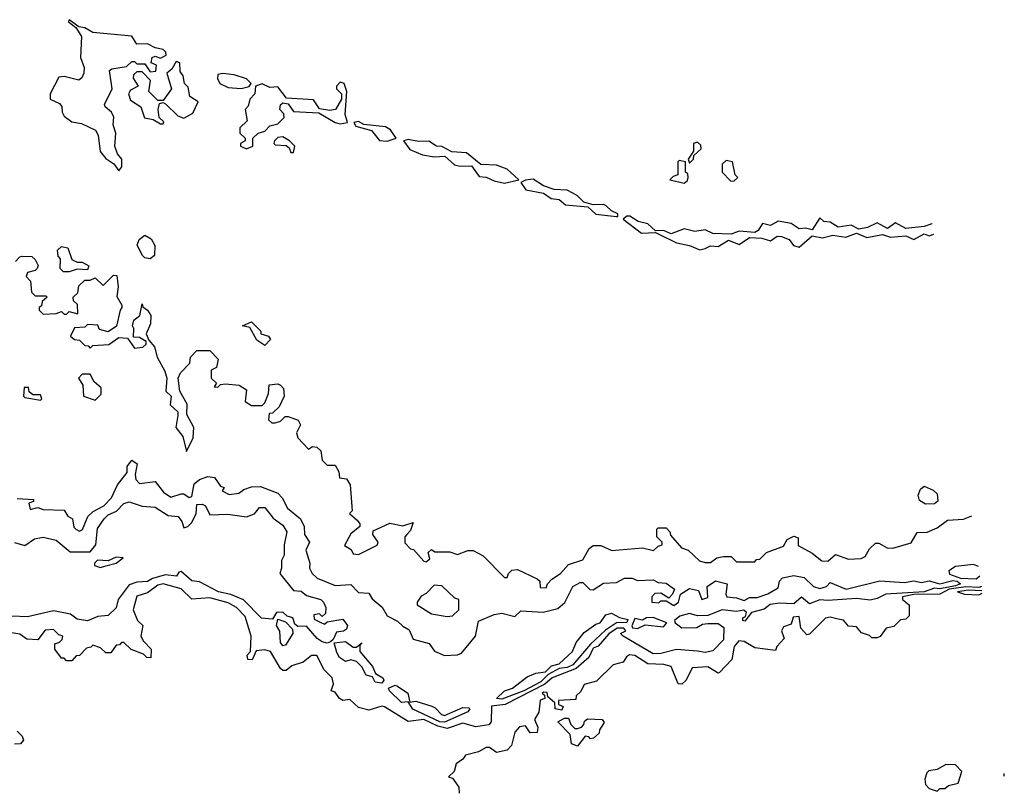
# Model space of a CAD drawing. Extents: x 2668140 to 2765664, y 823621 to 955240.
# Tile 232 of 256: x 2712175 to 2715953, y 875179 to 878140. Entities that reach past the tile are written whole.
import ezdxf

# ---------------------------------------------------------------- set-up
doc = ezdxf.new("R2010")
doc.units = 0

msp = doc.modelspace()

# ---------------------------------------------------------------- linework, layer by layer
at = {"layer": '0CON02XD'}
for points in [[(2712555, 877560), (2712566.7, 877575), (2712567.5, 877605), (2712550, 877625), (2712540, 877655), (2712543.3, 877705), (2712533, 877737), (2712536.4, 877766.4), (2712527.5, 877785), (2712502.5, 877805), (2712500, 877815), (2712530, 877875), (2712520, 877945), (2712528.3, 877951.7), (2712585, 877960), (2712605, 877980), (2712615, 877980), (2712625, 877970), (2712655, 877970), (2712675, 877940), (2712697, 877943), (2712700, 877965), (2712680, 877975), (2712683.3, 877995), (2712695, 878000), (2712715, 877992.5), (2712736.7, 878003.3), (2712736.2, 878015), (2712725, 878026.2), (2712695, 878032.5), (2712665, 878047.5), (2712625, 878046.7), (2712605, 878076.7), (2712455, 878091.2), (2712425, 878108.8), (2712402.5, 878112.5), (2712365, 878140), (2712361.7, 878131.7), (2712390, 878110), (2712412, 878075), (2712408.8, 877995), (2712423, 877957), (2712421.2, 877935), (2712413, 877917), (2712401.7, 877908.3), (2712345, 877922.5), (2712325, 877920), (2712292.5, 877855), (2712292.5, 877835), (2712328.3, 877818.3), (2712337, 877807), (2712337.5, 877785), (2712345, 877770), (2712375, 877747.5), (2712411.7, 877741.7), (2712466.4, 877716.4), (2712476.4, 877696.4), (2712483.9, 877633.9), (2712505, 877607.5), (2712536.4, 877586.4), (2712555, 877560)], [(2712725, 877740), (2712728.3, 877748.3), (2712710, 877765), (2712706.7, 877795), (2712711.7, 877818.3), (2712725, 877822.5), (2712735, 877817.5), (2712781.7, 877771.7), (2712805, 877762.5), (2712839.3, 877780.7), (2712860, 877825), (2712827.5, 877845), (2712821.7, 877881.7), (2712807.5, 877895), (2712802.5, 877925), (2712790.7, 877940.7), (2712790, 877975), (2712775, 877980), (2712759.3, 877950.7), (2712740, 877935), (2712757.5, 877875), (2712725, 877830), (2712705, 877830), (2712670, 877865), (2712677, 877907), (2712645, 877940), (2712625, 877940), (2712611.7, 877928.3), (2712610, 877915), (2712630, 877885), (2712600.7, 877869.3), (2712592.5, 877855), (2712600.7, 877830.7), (2712640, 877805), (2712653.3, 877763.3), (2712687, 877757), (2712715, 877740), (2712725, 877740)], [(2713025, 877876.2), (2713055, 877883.8), (2713063.3, 877895), (2713045, 877913.3), (2712998.3, 877928.3), (2712955, 877934), (2712935, 877930), (2712933.9, 877913.9), (2712942.5, 877895), (2712975, 877880), (2713025, 877876.2)], [(2713045, 877643.8), (2713070, 877655), (2713070, 877685), (2713090, 877705), (2713115, 877712.5), (2713135, 877732.5), (2713165, 877740), (2713190, 877765), (2713188.3, 877778.3), (2713172.5, 877795), (2713176.1, 877813.9), (2713185, 877821.2), (2713205, 877816.7), (2713225, 877787.5), (2713323, 877783), (2713385.9, 877745.9), (2713405, 877740), (2713432.5, 877745), (2713423.9, 877776.1), (2713430, 877865), (2713420, 877895), (2713405, 877900), (2713390, 877885), (2713390, 877875), (2713410, 877855), (2713410, 877835), (2713386.7, 877795), (2713365, 877791.2), (2713325, 877798), (2713302.5, 877832.5), (2713198.6, 877838.6), (2713165, 877882.5), (2713135, 877880), (2713105, 877893.3), (2713080, 877885), (2713076.7, 877855), (2713057.5, 877835), (2713051.7, 877808.3), (2713040, 877795), (2713047.5, 877752.5), (2713020, 877725), (2713020, 877705), (2713040, 877685), (2713040, 877675), (2713022.5, 877665), (2713022.5, 877655), (2713045, 877643.8)], [(2713585, 877673.8), (2713620, 877685), (2713597.1, 877717.1), (2713578.3, 877728.3), (2713495, 877738), (2713475, 877748.8), (2713457.5, 877745), (2713465, 877732), (2713524.3, 877714.3), (2713555, 877676.7), (2713585, 877673.8)], [(2713225, 877630), (2713230, 877655), (2713210, 877675), (2713185, 877690), (2713165, 877687.5), (2713152.5, 877675), (2713150, 877665), (2713155, 877660), (2713197.5, 877657.5), (2713208.3, 877648.3), (2713215, 877630), (2713225, 877630)], [(2714035, 877513.3), (2714090, 877525), (2714045.8, 877565.8), (2714005, 877581.2), (2713944.3, 877584.3), (2713888.8, 877628.8), (2713832.7, 877632.7), (2713795, 877653.8), (2713774.1, 877654.1), (2713745, 877673.3), (2713705, 877672.5), (2713665, 877680), (2713647.5, 877675), (2713671.9, 877641.9), (2713720.8, 877620.8), (2713765, 877614.2), (2713805.8, 877615.8), (2713843.1, 877583.1), (2713865, 877577.5), (2713908.7, 877578.7), (2713938, 877538), (2713965, 877536), (2713995, 877521.2), (2714035, 877513.3)], [(2714745, 877590), (2714760, 877605), (2714761.7, 877618.3), (2714790, 877645), (2714788.3, 877658.3), (2714775, 877670), (2714760, 877665), (2714760, 877635), (2714740, 877605), (2714745, 877590)], [(2714725, 877512.5), (2714737, 877523), (2714740, 877535), (2714738.3, 877548.3), (2714730, 877555), (2714730, 877595), (2714705, 877600), (2714700, 877595), (2714700, 877545), (2714681.7, 877538.3), (2714670, 877525), (2714725, 877512.5)], [(2714915, 877520), (2714930, 877535), (2714920, 877545), (2714910, 877595), (2714885, 877600), (2714870, 877585), (2714870, 877555), (2714901.7, 877521.7), (2714915, 877520)], [(2714465, 877384.2), (2714470, 877385), (2714470, 877395), (2714445, 877406.2), (2714425, 877426), (2714415, 877430.8), (2714375, 877430), (2714340, 877440), (2714313.3, 877465), (2714275, 877486.2), (2714225, 877488), (2714185, 877502), (2714145, 877527.5), (2714115, 877524), (2714097.5, 877515), (2714117, 877487), (2714184.2, 877474.2), (2714214.2, 877454.2), (2714245, 877450), (2714269.5, 877429.5), (2714355, 877422), (2714385, 877393.8), (2714465, 877384.2)], [(2715676.4, 877356), (2715675, 877356.7), (2715645, 877346.2), (2715575, 877338.6), (2715535, 877360), (2715505, 877339.2), (2715465, 877360), (2715428, 877342), (2715395, 877336.2), (2715365, 877352), (2715315, 877344), (2715285, 877363.3), (2715260, 877365), (2715245, 877380), (2715215, 877333.3), (2715190.5, 877340.5), (2715165, 877338), (2715135, 877357.5), (2715085, 877367.5), (2715055, 877350), (2715025, 877357.5), (2715008.9, 877331.1), (2714995, 877323.8), (2714935, 877328.8), (2714905, 877316.9), (2714835, 877319.4), (2714805, 877333.8), (2714765, 877326.7), (2714725, 877337.5), (2714675, 877318), (2714645, 877330.8), (2714615, 877330), (2714585, 877356.2), (2714547.5, 877365), (2714515.7, 877385.7), (2714505, 877386), (2714490, 877375), (2714561.2, 877321.2), (2714615, 877323.8), (2714695, 877283.8), (2714745, 877273.3), (2714785, 877256.7), (2714805, 877262.5), (2714825, 877272.5), (2714855, 877270), (2714895, 877294), (2714935, 877276.7), (2714975.6, 877304.4), (2715022.2, 877302.2), (2715055, 877291.2), (2715081.1, 877308.9), (2715097.6, 877307.6), (2715127.1, 877297.1), (2715143.6, 877273.6), (2715165, 877267.5), (2715215, 877311.2), (2715255, 877302.5), (2715295, 877312.9), (2715345, 877305.8), (2715385, 877321.2), (2715425, 877304), (2715485, 877316), (2715515.9, 877305.9), (2715575, 877310), (2715605, 877296.7), (2715645, 877318), (2715665, 877311.2), (2715681.8, 877316.6)], [(2712675, 877222), (2712655, 877226), (2712646, 877235), (2712626, 877275), (2712633.2, 877296.8), (2712655, 877313.3), (2712679.5, 877299.5), (2712693, 877273), (2712692.5, 877235), (2712675, 877222)], [(2712365, 877172.5), (2712342.5, 877172.5), (2712330, 877185), (2712331.7, 877221.7), (2712323, 877233), (2712320, 877255), (2712335, 877270), (2712360, 877265), (2712375, 877220), (2712395, 877210), (2712415, 877210), (2712440, 877195), (2712435, 877180), (2712395, 877182.5), (2712365, 877172.5)], [(2712158.3, 877211.7), (2712175, 877230), (2712185, 877232.5), (2712221.7, 877231.7), (2712235, 877220), (2712246.4, 877196.4), (2712242.5, 877185), (2712235, 877177.5), (2712205, 877170), (2712200, 877155), (2712217, 877137), (2712220, 877095), (2712235, 877080), (2712275, 877080), (2712280, 877075), (2712261.7, 877058.3), (2712258.3, 877041.7), (2712250, 877035), (2712250, 877025), (2712265, 877010), (2712315, 877012.5), (2712335, 877020), (2712345, 877010), (2712355, 877010), (2712365, 877020), (2712398.3, 877011.7), (2712397, 877047), (2712381.7, 877061.7), (2712380, 877075), (2712398.3, 877091.7), (2712401.7, 877118.3), (2712425, 877140), (2712445, 877140), (2712465, 877150), (2712495, 877120), (2712535, 877160), (2712548.3, 877158.3), (2712552.5, 877115), (2712548.3, 877078.3), (2712567.5, 877045), (2712567.5, 877035), (2712560, 877025), (2712546.2, 876963.8), (2712515, 876942.5), (2712481.7, 876951.7), (2712475, 876967.5), (2712435, 876970), (2712425, 876960), (2712385, 876957.5), (2712370, 876925), (2712385, 876912.5), (2712405, 876910), (2712425, 876890), (2712438.3, 876888.3), (2712445, 876880), (2712455, 876890), (2712517, 876893), (2712555, 876920), (2712588.3, 876918.3), (2712615, 876880), (2712647, 876883), (2712660, 876895), (2712660, 876905), (2712635, 876920), (2712611.7, 876921.7), (2712612.5, 876955), (2712607.5, 876965), (2712613.3, 876986.7), (2712636.2, 877005), (2712645, 877050), (2712647.5, 877037.5), (2712665.7, 877025.7), (2712678.1, 877005), (2712676.9, 876973.1), (2712660, 876935), (2712670, 876910), (2712692.5, 876885), (2712702.5, 876845), (2712731.7, 876791.7), (2712740, 876765), (2712736.2, 876715), (2712756.2, 876695), (2712752, 876662), (2712781.2, 876635), (2712781.2, 876621.2), (2712773.8, 876575), (2712800.6, 876540.6), (2712815, 876482.5), (2712840, 876535), (2712842.5, 876575), (2712816.2, 876625), (2712817.5, 876665), (2712790, 876715), (2712782.5, 876765), (2712792.5, 876785), (2712828.3, 876821.7), (2712830, 876845), (2712855, 876870), (2712905, 876870), (2712937, 876837), (2712930, 876805), (2712910, 876795), (2712910, 876765), (2712930, 876745), (2712921.7, 876731.7), (2712935, 876730), (2712945, 876740), (2712965, 876742.5), (2713017, 876737), (2713045, 876720), (2713040, 876675), (2713065, 876660), (2713105, 876660), (2713115, 876670), (2713130, 876705), (2713131.7, 876738.3), (2713165, 876742.5), (2713175, 876737.5), (2713187.5, 876725), (2713190, 876695), (2713170, 876655), (2713145, 876630), (2713131.7, 876628.3), (2713130, 876605), (2713143, 876593), (2713155, 876592.5), (2713175, 876600), (2713193, 876617), (2713205, 876617.5), (2713243, 876603), (2713252.5, 876585), (2713237.5, 876555), (2713242.5, 876535), (2713282.5, 876492.5), (2713298.3, 876501.7), (2713315, 876500), (2713330, 876485), (2713335, 876450), (2713355, 876430), (2713385, 876430), (2713400, 876405), (2713401.7, 876381.7), (2713428.3, 876378.3), (2713442.5, 876355), (2713450, 876255), (2713440, 876245), (2713469.3, 876219.3), (2713480, 876205), (2713480, 876195), (2713445, 876167.5), (2713421.7, 876121.7), (2713446.4, 876106.4), (2713455, 876090), (2713475, 876087.5), (2713546.4, 876123.6), (2713550, 876135), (2713530, 876165), (2713531.7, 876178.3), (2713595, 876207.5), (2713645, 876197.5), (2713685, 876210), (2713675, 876180), (2713660, 876165), (2713652.5, 876155), (2713653, 876133), (2713675, 876110), (2713686.4, 876106.4), (2713725, 876062.5), (2713735, 876060), (2713748.3, 876071.7), (2713742.5, 876095), (2713755, 876107.5), (2713768.3, 876098.3), (2713825, 876097.5), (2713855, 876087.5), (2713895, 876103.3), (2713915, 876103.3), (2713953, 876083), (2714035, 876000), (2714045, 876000), (2714050, 876015), (2714063, 876027), (2714085, 876030), (2714160, 875995), (2714170, 875985), (2714171.7, 875961.7), (2714195, 875960), (2714200, 875975), (2714217, 875993), (2714250, 876015), (2714280.7, 876049.3), (2714335, 876067.5), (2714359.3, 876110.7), (2714375, 876122.5), (2714405, 876122.5), (2714447, 876103), (2714565, 876113.3), (2714607, 876103), (2714625, 876120), (2714640, 876125), (2714640, 876135), (2714620, 876155), (2714620, 876185), (2714625, 876190), (2714655, 876190), (2714670, 876175), (2714671.7, 876161.7), (2714713.6, 876113.6), (2714740, 876105), (2714783, 876063), (2714805, 876057.5), (2714825, 876057.5), (2714850, 876075), (2714875, 876080), (2714905, 876080), (2714925, 876060), (2714995, 876060), (2715001.7, 876068.3), (2715015, 876070), (2715040, 876095), (2715105, 876120), (2715120, 876145), (2715145, 876157.5), (2715161.7, 876151.7), (2715161.7, 876121.7), (2715215, 876092.5), (2715253, 876063), (2715275, 876062.5), (2715305, 876087.5), (2715355, 876070), (2715403, 876073), (2715419.3, 876080.7), (2715435, 876110), (2715458.3, 876131.7), (2715471.7, 876131.7), (2715503.6, 876113.6), (2715525, 876112.5), (2715595, 876132.5), (2715618.3, 876171.7), (2715657, 876173), (2715695, 876190), (2715735, 876220), (2715796.4, 876223.6), (2715827.9, 876236.4)], [(2713115, 876890), (2713085, 876910), (2713058.3, 876958.3), (2713030, 876965), (2713065, 876980), (2713100, 876945), (2713100, 876935), (2713130, 876925), (2713137, 876913), (2713115, 876890)], [(2712465, 876680), (2712487, 876703), (2712487, 876727), (2712460.7, 876750.7), (2712445, 876780), (2712415, 876780), (2712400, 876765), (2712417, 876737), (2712420, 876695), (2712465, 876680)], [(2712255, 876680), (2712260, 876685), (2712255, 876700), (2712225, 876700), (2712211.7, 876711.7), (2712208.3, 876728.3), (2712191.7, 876728.3), (2712190, 876695), (2712195, 876690), (2712255, 876680)], [(2712165, 876302.5), (2712228.3, 876298.3), (2712228.3, 876291.7), (2712210, 876285), (2712215, 876260), (2712245, 876267.5), (2712265, 876260), (2712345, 876257.5), (2712360, 876235), (2712377.5, 876225), (2712383, 876193), (2712390, 876185), (2712405, 876177.5), (2712416.4, 876183.6), (2712437, 876233), (2712457, 876253), (2712497.5, 876275), (2712527.5, 876305), (2712550, 876355), (2712587, 876403), (2712587.5, 876425), (2712605, 876450), (2712626.2, 876436.2), (2712617.5, 876395), (2712620, 876375), (2712635, 876360), (2712695, 876367.5), (2712727, 876327), (2712755, 876307.5), (2712795, 876320), (2712805, 876320), (2712825, 876306.7), (2712835, 876310), (2712845, 876359.2), (2712865, 876375.8), (2712896.7, 876386.7), (2712923, 876383), (2712945, 876350), (2712960, 876345), (2712951.7, 876331.7), (2712978.3, 876318.3), (2713016.4, 876323.6), (2713035, 876337.5), (2713065, 876347.5), (2713099.3, 876349.3), (2713165, 876322.5), (2713182.5, 876305), (2713202.5, 876265), (2713252.5, 876225), (2713266.7, 876195), (2713267.5, 876165), (2713287.5, 876135), (2713272.5, 876105), (2713288.8, 876055), (2713287.5, 876035), (2713297.5, 876015), (2713316.4, 875996.4), (2713385, 875968.8), (2713445, 875972.5), (2713475, 875942.5), (2713515, 875940), (2713527, 875917), (2713566.1, 875886.1), (2713585, 875852.5), (2713625, 875832.5), (2713645, 875812.5), (2713669.3, 875799.3), (2713685, 875763.3), (2713746.1, 875746.1), (2713767, 875717), (2713805, 875700), (2713855, 875702.5), (2713870.7, 875709.3), (2713923.3, 875775), (2713935, 875832.5), (2713995, 875857.5), (2714025, 875862.5), (2714075, 875850), (2714098.3, 875871.7), (2714183, 875867), (2714239.5, 875880.5), (2714266.1, 875903.9), (2714297.5, 875965), (2714325, 875980), (2714335, 875980), (2714363, 875953), (2714375, 875952.5), (2714415, 875977.5), (2714465, 875980), (2714495, 875997.5), (2714525, 875997.5), (2714545, 875987.5), (2714605, 875990), (2714625, 875980), (2714655, 875977.5), (2714687.5, 875955), (2714680, 875935), (2714665, 875920), (2714635, 875940), (2714611.7, 875938.3), (2714600, 875925), (2714600, 875905), (2714627.5, 875902.5), (2714635, 875910), (2714655, 875910), (2714685, 875892.5), (2714702.5, 875905), (2714710, 875935), (2714745, 875957.5), (2714779.3, 875949.3), (2714792.5, 875915), (2714815, 875923.3), (2714812.5, 875965), (2714845, 875986.7), (2714890, 875975), (2714883.8, 875935), (2714887.5, 875925), (2714925, 875922), (2714955, 875911.2), (2714975, 875923.3), (2715005, 875922.5), (2715045, 875936.2), (2715085, 875960), (2715090, 875985), (2715101.7, 875998.3), (2715145, 876007.5), (2715185, 876000), (2715220, 875965), (2715245, 875957.5), (2715270, 875965), (2715285, 875980), (2715345.5, 875954.5), (2715475, 875986.2), (2715569.7, 875980.3)], [(2715650.7, 876280.7), (2715626.7, 876295), (2715622.5, 876315), (2715631.2, 876338.8), (2715645, 876350), (2715680, 876335), (2715695, 876320), (2715697, 876293), (2715685, 876282.5), (2715650.7, 876280.7)], [(2712155, 876133.3), (2712195, 876122.5), (2712232.3, 876147.7), (2712265, 876154), (2712315, 876143.3), (2712368.3, 876098.3), (2712445, 876097.5), (2712467.5, 876125), (2712473, 876187), (2712498.8, 876225), (2712515, 876240), (2712545.8, 876254.2), (2712575, 876283.3), (2712595, 876290), (2712645, 876273.8), (2712695, 876270), (2712745, 876238), (2712783.3, 876233.3), (2712797.5, 876215), (2712805, 876190), (2712820, 876195), (2712835, 876210), (2712852, 876245), (2712855, 876280), (2712875, 876281.2), (2712887.5, 876275), (2712905, 876240), (2712973, 876243), (2713045, 876232.5), (2713076.2, 876243.8), (2713095, 876267.5), (2713115, 876267.5), (2713147, 876227), (2713185, 876200), (2713200, 876175), (2713190, 876125), (2713190, 876085), (2713180, 876065), (2713180, 876035), (2713172.5, 876015), (2713225, 875950), (2713255, 875947.5), (2713275, 875930), (2713330, 875915), (2713340, 875905), (2713350, 875885), (2713348.3, 875861.7), (2713335, 875850), (2713325, 875860), (2713303.3, 875856.7), (2713305, 875840), (2713327.5, 875827.5), (2713345, 875820), (2713355, 875830), (2713415, 875840), (2713432.5, 875815), (2713428.3, 875801.7), (2713417, 875793), (2713390.7, 875789.3), (2713378.3, 875761.7), (2713367.5, 875752.5), (2713355, 875747.5), (2713335, 875753.1), (2713315.8, 875765), (2713275, 875813.3), (2713242, 875812), (2713230.5, 875820.5), (2713222.5, 875845), (2713201.2, 875851.2), (2713185, 875866.2), (2713160, 875865), (2713145, 875840), (2713103, 875843), (2713033.9, 875913.9), (2712985, 875934), (2712937.5, 875945), (2712865, 875983.3), (2712835, 875986.7), (2712795, 876022.5), (2712785, 876020), (2712776, 876004), (2712735, 876010), (2712684, 875996), (2712665, 875983.8), (2712625, 875981.2), (2712595, 875971.2), (2712553.3, 875915), (2712545, 875882.5), (2712515, 875853.3), (2712475, 875850), (2712435, 875833.3), (2712395, 875840), (2712369.3, 875859.3), (2712305, 875871.2), (2712205, 875848.8), (2712145, 875851.2)], [(2712485, 876037.9), (2712505, 876043.9), (2712545, 876054.4), (2712572.5, 876075), (2712545, 876077.1), (2712515, 876063.8), (2712474.1, 876065.9), (2712462.5, 876055), (2712462.5, 876045), (2712485, 876037.9)], [(2715854.2, 876042.1), (2715835, 876050), (2715765, 876041.2), (2715740, 876025), (2715742.5, 876012.5), (2715785, 875997.1), (2715845, 875994.6), (2715859.2, 876005.6)], [(2715569.7, 875980.3), (2715605, 875986.7), (2715635, 875980), (2715665, 875986.7), (2715705, 875975.7), (2715755, 875987.7), (2715771.2, 875985), (2715784, 875975), (2715765, 875967.9), (2715705, 875956.2), (2715685, 875958), (2715645.6, 875944.4), (2715497.5, 875935), (2715465, 875918.5), (2715437.5, 875912.5), (2715385, 875918.9), (2715275, 875910.6), (2715245, 875914.4), (2715205, 875898.2), (2715175, 875923.8), (2715145, 875898.5), (2715088.9, 875901.1), (2715054.7, 875895.3), (2715031.8, 875878.2), (2714982.5, 875865), (2714957.5, 875832.5), (2714950, 875835), (2714950, 875845), (2714960, 875850), (2714963.3, 875865), (2714953.6, 875873.6), (2714925, 875868.6), (2714870, 875875), (2714815, 875853.3), (2714775, 875851.8), (2714745, 875861.8), (2714708.3, 875851.7), (2714686.7, 875835), (2714690, 875825), (2714715, 875806.7), (2714773, 875807), (2714795, 875820), (2714815, 875823.3), (2714855, 875822.5), (2714877, 875807), (2714875, 875760), (2714835, 875717.5), (2714805, 875711.2), (2714775, 875716.7), (2714695, 875723.3), (2714635, 875708), (2714605, 875706.7), (2714490, 875775), (2714480, 875785), (2714500, 875795), (2714492.5, 875805), (2714467.5, 875805), (2714435, 875783.3), (2714393.9, 875736.1), (2714375, 875728), (2714358, 875692), (2714310, 875650), (2714217.5, 875615), (2714189.4, 875590.6), (2714037.9, 875512.1), (2713985, 875506.2), (2713983.8, 875446.2), (2713975, 875433.8), (2713925, 875426.7), (2713875, 875440), (2713815, 875420), (2713778.9, 875428.9), (2713725, 875454.2), (2713665, 875446.7), (2713575, 875503.8), (2713565, 875506.2), (2713515, 875490), (2713475, 875500), (2713441.7, 875531.7), (2713415, 875527.5), (2713402.5, 875535), (2713385, 875560), (2713370, 875565), (2713378.8, 875591.2), (2713373.8, 875615), (2713343.8, 875645), (2713315, 875700), (2713295, 875700), (2713262.5, 875675), (2713219.3, 875660.7), (2713197, 875643), (2713185, 875642.5), (2713175, 875650), (2713137.5, 875715), (2713115, 875722.5), (2713081.7, 875718.3), (2713066.4, 875683.6), (2713050, 875685), (2713048.3, 875701.7), (2713060, 875715), (2713062.5, 875775), (2713039.7, 875849.7), (2713006.7, 875885), (2712975, 875902), (2712905, 875921.2), (2712835, 875916.7), (2712795, 875956.2), (2712725, 875975.8), (2712705, 875970), (2712665, 875941.2), (2712625, 875927.5), (2712610, 875875), (2712627.5, 875835), (2712647.5, 875815), (2712640, 875775), (2712650, 875755), (2712680, 875725), (2712678.3, 875691.7), (2712663, 875693), (2712650, 875705), (2712603, 875723), (2712575, 875750), (2712565, 875750), (2712558.3, 875741.7), (2712545, 875740), (2712525, 875710), (2712505, 875710), (2712485, 875730), (2712455, 875740), (2712448.3, 875731.7), (2712431.7, 875728.3), (2712405, 875700), (2712391.7, 875698.3), (2712375, 875680), (2712355, 875680), (2712345, 875690), (2712335, 875690), (2712310, 875725), (2712310, 875745), (2712328.3, 875751.7), (2712338.3, 875761.7), (2712340, 875775), (2712325, 875780), (2712305, 875800), (2712273, 875797), (2712245, 875760), (2712203, 875763), (2712175, 875782.5), (2712145, 875786.7)], [(2713815, 875850), (2713835, 875852.5), (2713860, 875875), (2713860, 875915), (2713845, 875920), (2713795, 875967.5), (2713765, 875970), (2713735, 875937.5), (2713715, 875927.5), (2713700, 875905), (2713700, 875895), (2713755, 875860), (2713815, 875850)], [(2715864.7, 875964.5), (2715855, 875960.8), (2715805, 875963.7), (2715741.2, 875955), (2715705, 875935.5), (2715605.9, 875934.1), (2715562.5, 875925), (2715562.5, 875915), (2715587.5, 875895), (2715588, 875852), (2715575, 875840), (2715555, 875837.5), (2715528.3, 875811.7), (2715500, 875805), (2715476.4, 875773.6), (2715465, 875767.5), (2715445, 875767.5), (2715435, 875777.5), (2715405, 875787.5), (2715385, 875810), (2715355, 875812.5), (2715336.2, 875836.2), (2715315, 875840), (2715285, 875847.5), (2715266.7, 875843.3), (2715205, 875782.5), (2715195, 875780), (2715172.5, 875805), (2715165, 875850), (2715143, 875847), (2715135, 875820), (2715105, 875810), (2715097.5, 875795), (2715107.5, 875765), (2715080, 875735), (2715075, 875720), (2714995, 875730), (2714955, 875753.3), (2714934, 875756), (2714916.7, 875735), (2714907.5, 875685), (2714860, 875635), (2714855, 875632.5), (2714815, 875656.7), (2714755, 875652.5), (2714732.5, 875605), (2714715, 875590), (2714701.7, 875591.7), (2714675, 875657.5), (2714646.1, 875666.1), (2714585, 875668.8), (2714535, 875700), (2714515, 875702.5), (2714502.5, 875695), (2714490, 875675), (2714452.5, 875665), (2714388.3, 875601.7), (2714340.7, 875589.3), (2714328.3, 875561.7), (2714310, 875545), (2714308.3, 875531.7), (2714242.5, 875527.5), (2714241.7, 875511.7), (2714260, 875505), (2714255, 875490), (2714230, 875495), (2714228.3, 875518.3), (2714201.7, 875541.7), (2714198.3, 875558.3), (2714185, 875560), (2714180, 875555), (2714188.3, 875548.3), (2714190, 875535), (2714171.7, 875528.3), (2714167, 875483), (2714150, 875455), (2714162.5, 875425), (2714160, 875405), (2714133.9, 875403.9), (2714115, 875430), (2714093, 875427), (2714074.1, 875405.9), (2714062.5, 875355), (2714045, 875337.5), (2714005, 875327.5), (2713977, 875347), (2713965, 875347.5), (2713935, 875330), (2713885, 875317.5), (2713875, 875302.5), (2713850, 875285), (2713842.5, 875255), (2713820, 875235), (2713835, 875230), (2713860, 875195), (2713861.7, 875171.7)], [(2715866.8, 875947.8), (2715815, 875951.5), (2715772.5, 875945), (2715800, 875935), (2715855, 875933.3), (2715867.8, 875939.9)], [(2714025, 875532.9), (2714003.8, 875535), (2714035, 875564), (2714065.7, 875574.3), (2714121.7, 875618.3), (2714155, 875632.9), (2714192, 875638), (2714215, 875660), (2714245, 875668.8), (2714296, 875715), (2714310, 875750), (2714341.3, 875788.7), (2714385, 875820), (2714402.5, 875825), (2714424.2, 875855.8), (2714445, 875862), (2714475.7, 875845.7), (2714507.9, 875837.9), (2714505, 875826.2), (2714465, 875825.8), (2714422, 875798), (2714365, 875743.3), (2714297.5, 875665), (2714275, 875653.8), (2714245, 875650), (2714202.3, 875627.7), (2714175, 875598.8), (2714109.2, 875565), (2714025, 875532.9)], [(2713185, 875737.5), (2713175, 875750), (2713173, 875793), (2713160, 875815), (2713165, 875840), (2713195, 875830), (2713221.7, 875801.7), (2713222.5, 875785), (2713195, 875740), (2713185, 875737.5)], [(2714545, 875804), (2714575, 875817.5), (2714645, 875810), (2714657.5, 875825), (2714605, 875846.5), (2714580, 875845), (2714565, 875836.2), (2714535, 875842.5), (2714523.8, 875813.8), (2714526.4, 875806.4), (2714545, 875804)], [(2713565, 875593.8), (2713538.3, 875598.3), (2713528.3, 875618.3), (2713504.2, 875624.2), (2713487.1, 875657.1), (2713466.6, 875676.6), (2713445, 875684), (2713425, 875676.7), (2713402.5, 875692.5), (2713391.2, 875711.2), (2713381.7, 875748.3), (2713425, 875753.3), (2713455, 875732.5), (2713467.5, 875732.5), (2713488.3, 875748.3), (2713480, 875740), (2713480, 875715), (2713528.1, 875658.1), (2713540.5, 875630.5), (2713568, 875615), (2713572, 875605), (2713565, 875593.8)], [(2713805, 875444.5), (2713786.7, 875445), (2713683.8, 875493.8), (2713665, 875522.5), (2713640, 875520), (2713593.3, 875565), (2713590, 875575), (2713615, 875586.2), (2713625, 875582), (2713664.2, 875555), (2713671.7, 875521.7), (2713695.5, 875525.5), (2713755.8, 875505.8), (2713769.4, 875499.4), (2713793.2, 875473.2), (2713805, 875470), (2713875, 875501.2), (2713898.8, 875498.8), (2713902.5, 875495), (2713895, 875484.2), (2713805, 875444.5)], [(2714315, 875352.5), (2714291.7, 875361.7), (2714287, 875397), (2714240, 875445), (2714265, 875460), (2714280, 875460), (2714290, 875435), (2714305, 875420), (2714315, 875420), (2714330, 875425), (2714340, 875435), (2714341.7, 875448.3), (2714353, 875457), (2714410, 875455), (2714417.5, 875442.5), (2714400, 875415), (2714398.3, 875401.7), (2714377, 875383), (2714365, 875380), (2714358.3, 875388.3), (2714345, 875390), (2714315, 875352.5)], [(2712165, 875410), (2712185, 875390), (2712190, 875375), (2712178.3, 875361.7), (2712155, 875360)], [(2715695, 875180), (2715705, 875190), (2715725, 875190), (2715738.3, 875201.7), (2715775, 875210), (2715790, 875255), (2715765, 875280), (2715728.3, 875281.7), (2715695, 875262.5), (2715663, 875257), (2715655, 875250), (2715647.5, 875225), (2715650, 875205), (2715665, 875190), (2715695, 875180)], [(2715951.6, 875245.8), (2715950, 875245), (2715952.7, 875237)]]:
    msp.add_lwpolyline(points, dxfattribs=at)

doc.saveas('drawing.dxf')
